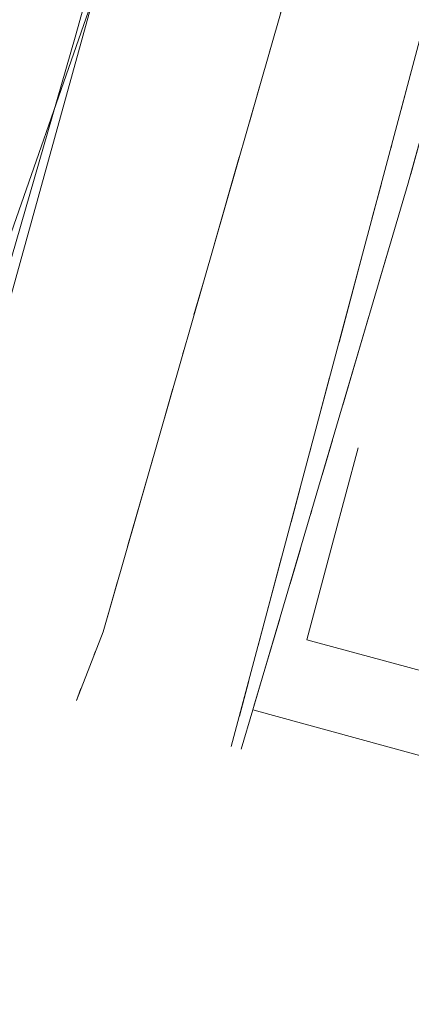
# Model space of a CAD drawing. Header units: metres. Extents: x 197355 to 199157, y 355772 to 356286.
# Tile 5 of 256: x 197419 to 197430, y 355974 to 356001. Entities that reach past the tile are written whole.
import ezdxf
from ezdxf.lldxf.tags import DXFTag

# ---------------------------------------------------------------- set-up
doc = ezdxf.new("R2010")
doc.units = ezdxf.units.M
doc.linetypes.add('RI-OVERIG', pattern=[17, 5, -2, 2, -2, 0, -2, 2, -2])
for name, color, linetype, lineweight in [('B-WE-KL-DATA_KABELBUNDEL_PRORAIL-G', 68, 'Continuous', 18), ('B-WE-KL-DATA_TELECOM_PRORAIL-G', 68, 'KL-TELECOM-ALGEMEEN-N', 18), ('B-WE-KL-ET_LS_KABELBUNDEL_PRORAIL-G', 198, 'KL-BUNDEL-N', 18), ('B-WE-KL-ET_LS_PRORAIL-G', 198, 'KL-LS-N', 18), ('B-WE-KL-WATER_TRANSPORTLEIDING_PRORAIL-G', 170, 'KL-WATER-TR-N', 18), ('B-WE-RI-OVERIG_PRORAIL-G', 10, 'RI-OVERIG', 18)]:
    doc.layers.add(name, color=color, linetype=linetype, lineweight=lineweight)
doc.styles.get("Standard").update_dxf_attribs({"font": 'isocp.shx'})
doc.linetypes.add('KL-BUNDEL-N', pattern='A,28,-5,[103,NLCS.SHX,S=1.25,R=0,X=0,Y=0],-5,[103,NLCS.SHX,S=1.25,R=0,X=0,Y=0],-5,[103,NLCS.SHX,S=1.25,R=0,X=0,Y=0],-5,[103,NLCS.SHX,S=1.25,R=0,X=0,Y=0],-5', length=53)
tags = doc.linetypes.add('KL-LS-N', pattern='A,4,-1,[103,NLCS.SHX,S=0.75,R=0,X=0,Y=0],-1,4,-1,["L",Standard,S=1,R=0,X=0,Y=-0.5],-2', length=13).pattern_tags.tags
tags[18] = DXFTag(74, 10)
doc.linetypes.add('KL-TELECOM-ALGEMEEN-N', pattern='A,7,-1,[101,NLCS.SHX,S=0.5,R=0,X=0,Y=0],-1', length=9)
doc.linetypes.add('KL-WATER-TR-N', pattern='A,7,-0.5,[168,NLCS.SHX,S=0.75,R=0,X=0.75,Y=0],-2,[168,NLCS.SHX,S=0.75,R=0,X=0.75,Y=0],-2', length=11.5)

msp = doc.modelspace()

# ---------------------------------------------------------------- linework, layer by layer
at = {"layer": 'B-WE-KL-DATA_KABELBUNDEL_PRORAIL-G', "ltscale": 0.5, "flags": 128}
for points in [[(197443.827, 356052.362), (197437.999, 356030.816), (197424.657, 355980.727)], [(197427.245, 356005.14), (197421.147, 355983.865), (197420.416, 355981.986)], [(197415.711, 355983.383), (197418.429, 355992.37), (197421.694, 356004.189)], [(197430.767, 356000.745), (197429.502, 355996.161), (197425.248, 355981.73)], [(197430.767, 356000.745), (197429.502, 355996.161), (197425.248, 355981.73)], [(197427.454, 355986.389), (197428.134, 355988.903)], [(197437.592, 355980.703), (197426.722, 355983.644), (197427.454, 355986.389)], [(197425.248, 355981.73), (197424.929, 355980.646)], [(197425.248, 355981.73), (197424.929, 355980.646)], [(197425.248, 355981.73), (197454.662, 355973.659)]]:
    msp.add_lwpolyline(points, dxfattribs=at)
at = {"layer": 'B-WE-KL-DATA_TELECOM_PRORAIL-G', "ltscale": 0.5, "flags": 128}
for points in [[(197430.767, 356000.745), (197429.502, 355996.161), (197425.248, 355981.73)], [(197430.767, 356000.745), (197429.502, 355996.161), (197425.248, 355981.73)], [(197425.248, 355981.73), (197424.929, 355980.646)], [(197425.248, 355981.73), (197424.929, 355980.646)], [(197425.248, 355981.73), (197454.662, 355973.659)]]:
    msp.add_lwpolyline(points, dxfattribs=at)
at = {"layer": 'B-WE-KL-ET_LS_KABELBUNDEL_PRORAIL-G', "ltscale": 0.5, "flags": 128}
for points in [[(197415.551, 355983.43), (197420.384, 356000.161), (197420.926, 356002.094), (197421.456, 356004.028), (197425.417, 356018.081), (197425.8, 356017.986)], [(197427.245, 356005.14), (197421.147, 355983.865), (197420.416, 355981.986)], [(197421.156, 356002.055), (197414.742, 355983.67)]]:
    msp.add_lwpolyline(points, dxfattribs=at)
at = {"layer": 'B-WE-KL-ET_LS_PRORAIL-G', "ltscale": 0.5, "flags": 128}
for points in [[(197415.551, 355983.43), (197420.384, 356000.161), (197420.926, 356002.094), (197421.456, 356004.028), (197425.417, 356018.081), (197425.8, 356017.986)], [(197415.551, 355983.43), (197420.384, 356000.161), (197420.926, 356002.094), (197421.456, 356004.028), (197425.417, 356018.081), (197425.8, 356017.986)], [(197427.245, 356005.14), (197421.147, 355983.865), (197420.416, 355981.986)], [(197421.156, 356002.055), (197414.742, 355983.67)], [(197421.156, 356002.055), (197414.742, 355983.67)]]:
    msp.add_lwpolyline(points, dxfattribs=at)
at = {"layer": 'B-WE-KL-WATER_TRANSPORTLEIDING_PRORAIL-G', "ltscale": 0.5, "flags": 128}
for points in [[(197415.711, 355983.383), (197418.429, 355992.37), (197421.694, 356004.189)], [(197427.454, 355986.389), (197428.134, 355988.903)], [(197437.592, 355980.703), (197426.722, 355983.644), (197427.454, 355986.389)]]:
    msp.add_lwpolyline(points, dxfattribs=at)
at = {"layer": 'B-WE-RI-OVERIG_PRORAIL-G', "ltscale": 0.5, "flags": 128}
for points in [[(197443.827, 356052.362), (197437.999, 356030.816), (197424.657, 355980.727)], [(197427.245, 356005.14), (197421.147, 355983.865), (197420.416, 355981.986)], [(197430.767, 356000.745), (197429.502, 355996.161), (197425.248, 355981.73)], [(197430.767, 356000.745), (197429.502, 355996.161), (197425.248, 355981.73)], [(197430.767, 356000.745), (197429.502, 355996.161), (197425.248, 355981.73)], [(197430.767, 356000.745), (197429.502, 355996.161), (197425.248, 355981.73)], [(197430.767, 356000.745), (197429.502, 355996.161), (197425.248, 355981.73)], [(197430.767, 356000.745), (197429.502, 355996.161), (197425.248, 355981.73)], [(197430.767, 356000.745), (197429.502, 355996.161), (197425.248, 355981.73)], [(197430.767, 356000.745), (197429.502, 355996.161), (197425.248, 355981.73)], [(197430.767, 356000.745), (197429.502, 355996.161), (197425.248, 355981.73)], [(197430.767, 356000.745), (197429.502, 355996.161), (197425.248, 355981.73)], [(197430.767, 356000.745), (197429.502, 355996.161), (197425.248, 355981.73)], [(197430.767, 356000.745), (197429.502, 355996.161), (197425.248, 355981.73)], [(197430.767, 356000.745), (197429.502, 355996.161), (197425.248, 355981.73)], [(197430.767, 356000.745), (197429.502, 355996.161), (197425.248, 355981.73)], [(197430.767, 356000.745), (197429.502, 355996.161), (197425.248, 355981.73)], [(197430.767, 356000.745), (197429.502, 355996.161), (197425.248, 355981.73)], [(197430.767, 356000.745), (197429.502, 355996.161), (197425.248, 355981.73)], [(197430.767, 356000.745), (197429.502, 355996.161), (197425.248, 355981.73)], [(197430.767, 356000.745), (197429.502, 355996.161), (197425.248, 355981.73)], [(197430.767, 356000.745), (197429.502, 355996.161), (197425.248, 355981.73)], [(197430.767, 356000.745), (197429.502, 355996.161), (197425.248, 355981.73)], [(197430.767, 356000.745), (197429.502, 355996.161), (197425.248, 355981.73)], [(197430.767, 356000.745), (197429.502, 355996.161), (197425.248, 355981.73)], [(197430.767, 356000.745), (197429.502, 355996.161), (197425.248, 355981.73)], [(197430.767, 356000.745), (197429.502, 355996.161), (197425.248, 355981.73)], [(197430.767, 356000.745), (197429.502, 355996.161), (197425.248, 355981.73)], [(197425.248, 355981.73), (197424.929, 355980.646)], [(197425.248, 355981.73), (197424.929, 355980.646)], [(197425.248, 355981.73), (197424.929, 355980.646)], [(197425.248, 355981.73), (197424.929, 355980.646)], [(197425.248, 355981.73), (197424.929, 355980.646)], [(197425.248, 355981.73), (197424.929, 355980.646)], [(197425.248, 355981.73), (197424.929, 355980.646)], [(197425.248, 355981.73), (197424.929, 355980.646)], [(197425.248, 355981.73), (197424.929, 355980.646)], [(197425.248, 355981.73), (197424.929, 355980.646)], [(197425.248, 355981.73), (197424.929, 355980.646)], [(197425.248, 355981.73), (197424.929, 355980.646)], [(197425.248, 355981.73), (197424.929, 355980.646)], [(197425.248, 355981.73), (197424.929, 355980.646)], [(197425.248, 355981.73), (197424.929, 355980.646)], [(197425.248, 355981.73), (197424.929, 355980.646)], [(197425.248, 355981.73), (197424.929, 355980.646)], [(197425.248, 355981.73), (197424.929, 355980.646)], [(197425.248, 355981.73), (197424.929, 355980.646)], [(197425.248, 355981.73), (197424.929, 355980.646)], [(197425.248, 355981.73), (197424.929, 355980.646)], [(197425.248, 355981.73), (197424.929, 355980.646)], [(197425.248, 355981.73), (197424.929, 355980.646)], [(197425.248, 355981.73), (197424.929, 355980.646)], [(197425.248, 355981.73), (197424.929, 355980.646)], [(197425.248, 355981.73), (197424.929, 355980.646)]]:
    msp.add_lwpolyline(points, dxfattribs=at)

doc.saveas('drawing.dxf')
